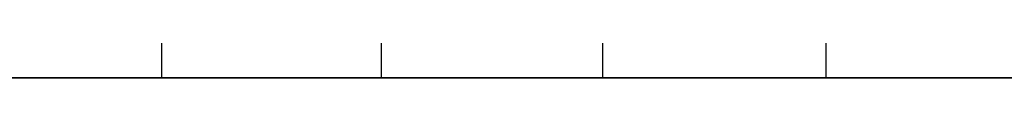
# Model space of a CAD drawing. Extents: x -125 to 125, y -143 to 0.
# Tile 149 of 241: x -41.648 to -27.315, y -19.8 to -19.4. Entities that reach past the tile are written whole.
import ezdxf

# ---------------------------------------------------------------- set-up
doc = ezdxf.new("R2010")
doc.units = 0
doc.header["$LTSCALE"] = 25.4
doc.layers.get('0').update_dxf_attribs({"linetype": 'CONTINUOUS'})

# ---------------------------------------------------------------- blocks, each defined once
blk = doc.blocks.new('NL2500026672_STL')
at = {"color": 0}
for p, q in [((-39.583, -19, -118.567), (-39.583, -19.8, -118.567)), ((-39.583, -19, -118.567), (-39.583, -19.8, -118.567)), ((-36.386, -19, 119.587), (-36.386, -19.8, 119.587)), ((-36.386, -19, 119.587), (-36.386, -19.8, 119.587)), ((-33.162, -19, -120.521), (-33.162, -19.8, -120.521)), ((-33.162, -19, -120.521), (-33.162, -19.8, -120.521)), ((-29.914, -19, 121.368), (-29.914, -19.8, 121.368)), ((-29.914, -19, 121.368), (-29.914, -19.8, 121.368)), ((-39.583, -19.8, -118.567), (-45.891, -19.8, -116.271)), ((-39.583, -19.8, -118.567), (-45.891, -19.8, -116.271)), ((-42.753, -19.8, 117.462), (-36.386, -19.8, 119.587)), ((-42.753, -19.8, 117.462), (-36.386, -19.8, 119.587)), ((-33.162, -19.8, -120.521), (-39.583, -19.8, -118.567)), ((-33.162, -19.8, -120.521), (-39.583, -19.8, -118.567)), ((-36.386, -19.8, 119.587), (-29.914, -19.8, 121.368)), ((-36.386, -19.8, 119.587), (-29.914, -19.8, 121.368)), ((-26.645, -19.8, -122.127), (-33.162, -19.8, -120.521)), ((-26.645, -19.8, -122.127), (-33.162, -19.8, -120.521)), ((-29.914, -19.8, 121.368), (-23.357, -19.8, 122.798)), ((-29.914, -19.8, 121.368), (-23.357, -19.8, 122.798))]:
    blk.add_line(p, q, dxfattribs=at)

msp = doc.modelspace()

# ---------------------------------------------------------------- block references
at = {"color": 253}
msp.add_blockref('NL2500026672_STL', (0, 0), dxfattribs=at)

doc.saveas('drawing.dxf')
